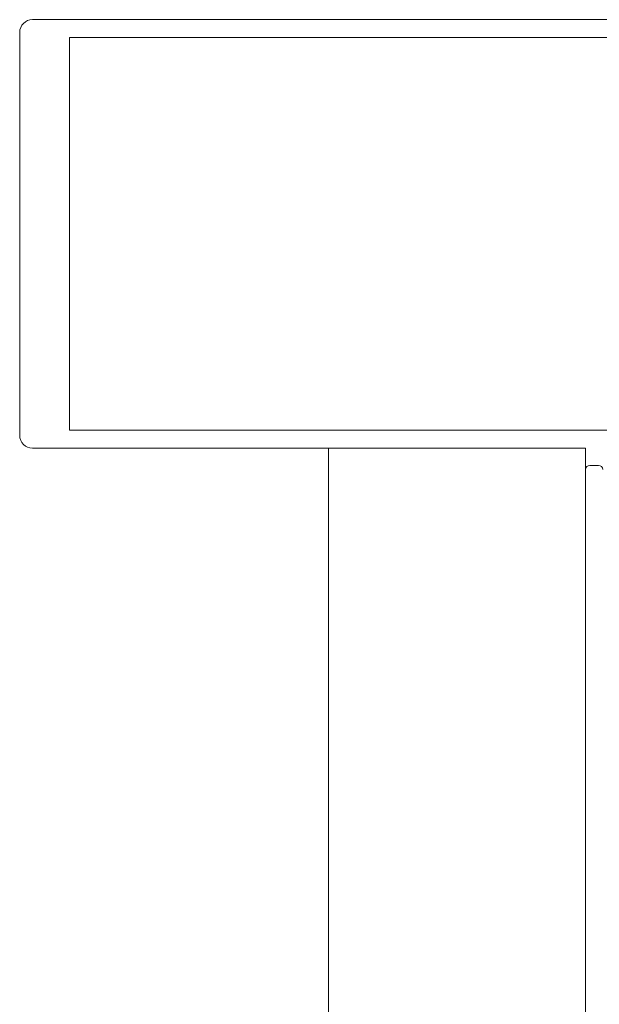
# Model space of a CAD drawing. Header units: centimetres. Extents: x -2424 to 2319, y 5 to 3760.
# Tile 23 of 117: x -581 to -574, y 1277 to 1288. Entities that reach past the tile are written whole.
import ezdxf

# ---------------------------------------------------------------- set-up
doc = ezdxf.new("R2010")
doc.units = ezdxf.units.CM
for name, color, linetype, lineweight in [('A-DETL-GENF', 92, 'Continuous', 9), ('A-DOOR', 31, 'Continuous', 13), ('A-GLAZ-CWMG', 51, 'Continuous', 13)]:
    doc.layers.add(name, color=color, linetype=linetype, lineweight=lineweight)

msp = doc.modelspace()

# ---------------------------------------------------------------- linework, layer by layer
at = {"layer": 'A-DETL-GENF', "color": 251, "lineweight": 9}
for p, q in [((-579.301, 1288.326), (-580.683, 1288.326)), ((-579.833, 1288.326), (-574.173, 1288.326)), ((-580.833, 1288.176), (-580.833, 1283.476)), ((-579.833, 1288.116), (-574.173, 1288.116)), ((-579.777, 1283.536), (-574.173, 1283.536)), ((-580.683, 1283.326), (-579.301, 1283.326)), ((-579.833, 1283.326), (-574.233, 1283.326)), ((-574.233, 1130.826), (-574.233, 1283.326))]:
    msp.add_line(p, q, dxfattribs=at)
at = {"layer": 'A-DETL-GENF', "color": 251, "lineweight": 9, "flags": 128}
for points in [[(-574.333, 1288.326), (-574.012, 1288.326), (-572.333, 1288.326), (-572.333, 1288.136), (-572.413, 1288.056), (-572.473, 1288.056), (-572.473, 1288.176), (-572.743, 1288.176), (-572.743, 1287.731)], [(-579.301, 1288.116), (-580.253, 1288.116), (-580.253, 1283.536), (-579.301, 1283.536)], [(-574.333, 1288.116), (-574.012, 1288.116), (-573.863, 1288.116), (-573.863, 1286.945), (-573.863, 1284.706), (-573.863, 1283.536), (-574.012, 1283.536), (-574.333, 1283.536)]]:
    msp.add_lwpolyline(points, dxfattribs=at)
at = {"layer": 'A-DETL-GENF', "color": 251, "lineweight": 9}
for centre, start, end in [((-580.683, 1288.176), 90, 180), ((-580.683, 1283.476), 180, 270)]:
    msp.add_arc(centre, 0.15, start, end, dxfattribs=at)
at = {"layer": 'A-DOOR', "color": 251, "lineweight": 9}
for p, q in [((-574.233, 1283.076), (-574.233, 1275.576)), ((-574.083, 1283.126), (-574.183, 1283.126))]:
    msp.add_line(p, q, dxfattribs=at)
for centre, start, end in [((-574.183, 1283.076), 90, 180), ((-574.083, 1283.076), 0, 90)]:
    msp.add_arc(centre, 0.05, start, end, dxfattribs=at)
at = {"layer": 'A-GLAZ-CWMG', "color": 251, "lineweight": 9}
msp.add_line((-577.233, 1224.912), (-577.233, 1283.326), dxfattribs=at)

doc.saveas('drawing.dxf')
